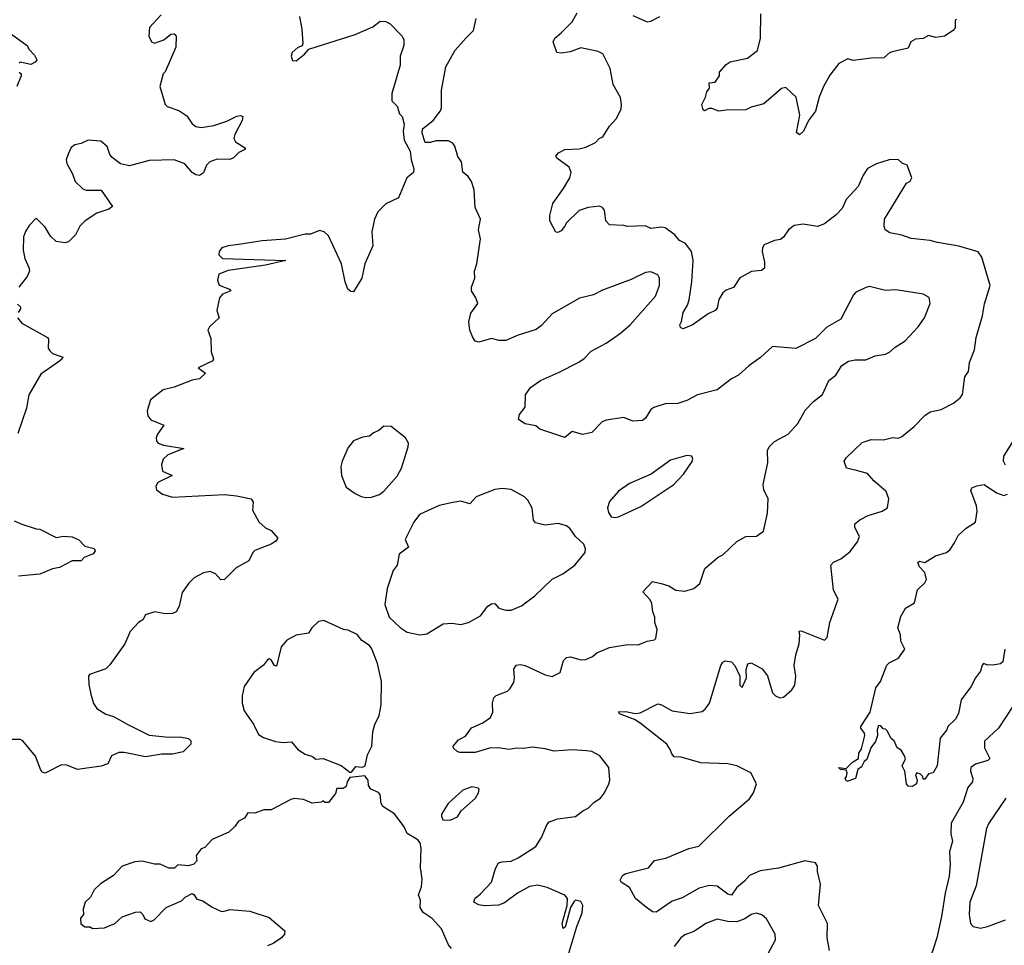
# Model space of a CAD drawing. Extents: x 1603745 to 1745082, y 385868 to 533966.
# Tile 184 of 256: x 1645412 to 1650908, y 445654 to 450818. Entities that reach past the tile are written whole.
import ezdxf

# ---------------------------------------------------------------- set-up
doc = ezdxf.new("R2010")
doc.units = 0

msp = doc.modelspace()

# ---------------------------------------------------------------- linework, layer by layer
at = {"layer": '0CON20XD'}
for points in [[(1646973.3, 450835), (1646987.5, 450765), (1646992.5, 450685), (1646988.3, 450671.7), (1646965, 450662.5), (1646932.5, 450635), (1646926.7, 450615), (1646935, 450590), (1646955, 450587.5), (1647002.5, 450625), (1647026.4, 450653.6), (1647285.4, 450734.6), (1647382.7, 450777.3), (1647425, 450810), (1647455, 450806.7), (1647480, 450795), (1647547.5, 450725), (1647556.7, 450705), (1647556.1, 450673.9), (1647536.2, 450615), (1647536.4, 450563.6), (1647490, 450405), (1647490, 450365), (1647520, 450335), (1647533, 450293), (1647547, 450277), (1647557.5, 450235), (1647552.5, 450195), (1647557.5, 450145), (1647592.5, 450085), (1647596.7, 450035), (1647612.5, 449985), (1647610.8, 449965), (1647573.8, 449935), (1647525.9, 449824.1), (1647455, 449790), (1647410.8, 449745), (1647393.1, 449705), (1647377.1, 449635), (1647384.1, 449555.9), (1647338, 449455), (1647321.2, 449375), (1647275, 449300), (1647260.5, 449300.5), (1647243.8, 449315), (1647228.8, 449355), (1647209.2, 449455), (1647135, 449612.5), (1647112.5, 449635), (1647085, 449642), (1647035, 449621.2), (1647005, 449621.2), (1646895, 449593.1), (1646765, 449584.4), (1646636.2, 449563.8), (1646575, 449556.6), (1646540, 449545), (1646525.6, 449525), (1646524.5, 449505.5), (1646545, 449485.6), (1646897.5, 449475), (1646785, 449448.6), (1646575, 449418.9), (1646522.9, 449397.1), (1646515.5, 449365), (1646525, 449337.5), (1646582.5, 449315), (1646590, 449305), (1646545, 449285.6), (1646527.1, 449265), (1646513.3, 449195), (1646526.2, 449155), (1646472.5, 449105), (1646462.5, 449085), (1646478.3, 449038.3), (1646481.2, 448965), (1646493.3, 448925), (1646490, 448915), (1646407.5, 448875), (1646450, 448845), (1646415, 448813.8), (1646375, 448806), (1646275, 448766.7), (1646213, 448753), (1646142.6, 448697.4), (1646122.9, 448635), (1646128, 448608), (1646144.5, 448584.5), (1646217.5, 448555), (1646181.4, 448505), (1646174.3, 448485), (1646176.6, 448466.6), (1646186, 448455), (1646215, 448443.8), (1646327.5, 448425), (1646239.6, 448390.4), (1646213.6, 448366.4), (1646202.9, 448335), (1646209.7, 448299.7), (1646262.5, 448275), (1646183.7, 448236.3), (1646172, 448215), (1646176.7, 448195), (1646209.7, 448169.7), (1646265, 448154.5), (1646555, 448167.9), (1646621.4, 448161.4), (1646703.9, 448143.9), (1646716.2, 448126.2), (1646711.4, 448081.4), (1646746.4, 448016.4), (1646783.4, 447983.4), (1646815, 447968), (1646853.3, 447925), (1646842, 447908), (1646815, 447891.2), (1646725, 447856.2), (1646713.8, 447845), (1646691.7, 447798.3), (1646619.7, 447760.3), (1646555, 447693.8), (1646535, 447693.3), (1646505, 447726.2), (1646475, 447740), (1646438.3, 447731.7), (1646386.4, 447703.6), (1646355.9, 447674.1), (1646318.8, 447621.2), (1646302, 447545), (1646285.5, 447514.5), (1646265, 447505.7), (1646225, 447502.9), (1646166.1, 447513.9), (1646115, 447497.5), (1646100, 447470), (1646075, 447453.8), (1646028.8, 447405), (1645998.8, 447335), (1645915, 447217.5), (1645893.6, 447196.4), (1645802.5, 447165), (1645796.7, 447155), (1645798.3, 447108.3), (1645809.2, 447055), (1645825, 447002.5), (1645843.3, 446975), (1645893.9, 446943.9), (1645935, 446929.4), (1646016.2, 446885), (1646134.4, 446825.6), (1646245, 446814.4), (1646306.8, 446816.8), (1646355, 446806.7), (1646367.5, 446795), (1646366.7, 446775), (1646325, 446732.9), (1646265, 446720), (1646205, 446720.4), (1646115, 446705.3), (1645995, 446730), (1645965, 446729.4), (1645925, 446711.2), (1645905, 446666.7), (1645867.5, 446652.5), (1645735, 446634.4), (1645675, 446658.6), (1645645, 446660.8), (1645555, 446614.3), (1645539.4, 446619.4), (1645530.3, 446630.3), (1645499.7, 446709.7), (1645430, 446795), (1645415, 446802), (1645325, 446801.2)], [(1646201.2, 450845), (1646136.7, 450775), (1646132.5, 450725), (1646147.5, 450695), (1646165, 450686.7), (1646217.5, 450705), (1646255, 450736.2), (1646275, 450738.8), (1646286.2, 450725), (1646284, 450665), (1646223.6, 450526.4), (1646213.3, 450515), (1646194, 450445), (1646223.3, 450345), (1646235, 450333.8), (1646301.2, 450311.2), (1646345, 450282), (1646375, 450236.2), (1646395, 450222.5), (1646425, 450215.6), (1646495, 450227.5), (1646568.8, 450251.2), (1646625, 450279.2), (1646645, 450283.3), (1646658, 450278), (1646653.3, 450255), (1646612.3, 450177.7), (1646606.7, 450155), (1646616.1, 450136.1), (1646667.5, 450105), (1646672.5, 450095), (1646635, 450077.5), (1646605, 450047.5), (1646585, 450037.5), (1646515, 450039.2), (1646473.3, 450025), (1646454.5, 450005.5), (1646437.4, 449962.6), (1646415, 449949.2), (1646395, 449951.9), (1646375, 449964.4), (1646334.1, 450014.1), (1646275, 450035.8), (1646135, 450032.9), (1646025, 450002.5), (1645975, 450013.8), (1645928.8, 450048.8), (1645915.8, 450065.8), (1645900, 450110), (1645865, 450140), (1645795, 450146.2), (1645755, 450127.5), (1645720.5, 450119.5), (1645700, 450105), (1645682.3, 450067.7), (1645672, 450035), (1645675.9, 450015.9), (1645707.7, 449957.7), (1645721.2, 449915), (1645764.4, 449874.4), (1645783.8, 449866.2), (1645866.1, 449866.1), (1645930, 449775), (1645909.5, 449760.5), (1645842.1, 449737.9), (1645777.5, 449695), (1645747.5, 449665), (1645723, 449617), (1645685, 449577.5), (1645665, 449572.5), (1645615, 449580), (1645585, 449610), (1645555, 449660), (1645505, 449710), (1645465, 449670), (1645443.8, 449636.2), (1645433.9, 449606.1), (1645431.7, 449531.7), (1645440, 449485), (1645463.3, 449435), (1645466.7, 449415), (1645453.3, 449385), (1645408, 449325)], [(1648455.4, 445535), (1648521.1, 445758.9), (1648552.2, 445835), (1648555.6, 445875), (1648545, 445898), (1648515, 445905.8), (1648504.4, 445895.6), (1648486, 445865), (1648456.7, 445755), (1648445, 445747.5), (1648440, 445775), (1648468.8, 445875), (1648470, 445915), (1648455, 445932.5), (1648355.8, 445975.8), (1648305, 445988.3), (1648257.6, 445982.4), (1648190.6, 445945), (1648118.9, 445891.1), (1648085, 445878.2), (1648005, 445874.3), (1647975, 445880), (1647946.7, 445895), (1647952, 445915), (1647985, 445940), (1648046.5, 446005), (1648068.7, 446081.3), (1648085, 446113.3), (1648105, 446120), (1648155, 446122.2), (1648195, 446141.9), (1648293.3, 446205), (1648324.2, 446255.8), (1648354.5, 446325.5), (1648368.3, 446341.7), (1648415, 446360), (1648515, 446372), (1648555, 446404), (1648585, 446418.8), (1648618.3, 446451.7), (1648653.3, 446475), (1648676.1, 446503.9), (1648701.2, 446555), (1648706.2, 446575), (1648701.2, 446645), (1648650.5, 446710.5), (1648605, 446734), (1648575, 446738.6), (1648495, 446743.8), (1648395, 446736), (1648345, 446750), (1648275, 446758.2), (1648225, 446751.5), (1648185, 446753.8), (1648145, 446745.9), (1648085, 446754.7), (1648035, 446753.3), (1647955, 446730), (1647869.4, 446729.4), (1647853.3, 446735), (1647833.6, 446753.6), (1647832.5, 446765), (1647860.9, 446799.1), (1647899.7, 446820.3), (1647933.4, 446866.6), (1647996.7, 446895), (1648040, 446925), (1648053.8, 446955), (1648052, 447005), (1648058, 447035), (1648072.1, 447047.9), (1648135, 447072), (1648148.8, 447085), (1648169.7, 447120.3), (1648174.2, 447145), (1648170.6, 447195), (1648183.2, 447216.8), (1648205, 447220), (1648234.5, 447214.5), (1648345, 447162.9), (1648385, 447153.8), (1648428.8, 447175), (1648448.3, 447241.7), (1648465, 447260), (1648486.1, 447263.9), (1648545, 447247.1), (1648572.7, 447247.3), (1648610, 447265), (1648633.3, 447285), (1648705, 447314.3), (1648805, 447332.5), (1648865, 447330), (1648915, 447350), (1648955, 447357.5), (1648962.5, 447365), (1648970, 447415), (1648958, 447455), (1648957.8, 447485), (1648946.4, 447515), (1648941.1, 447561.1), (1648931.3, 447581.3), (1648890, 447625), (1648945, 447684), (1648992.2, 447672.2), (1649035, 447659.4), (1649075, 447634.2), (1649125, 447630), (1649175.9, 447644.1), (1649207.7, 447672.3), (1649236.7, 447755), (1649311.2, 447818.8), (1649337.3, 447832.7), (1649415, 447906.2), (1649465, 447933.8), (1649525, 447936.2), (1649563.3, 447965), (1649585.8, 448064.2), (1649590, 448145), (1649566, 448195), (1649562.5, 448225), (1649588.6, 448345), (1649587.1, 448415), (1649595.7, 448435), (1649625, 448464.3), (1649700.8, 448505), (1649756, 448565), (1649798.3, 448641.7), (1649843, 448687), (1649894.1, 448725.9), (1649928.8, 448805), (1649968, 448835), (1650001.7, 448888.3), (1650038.1, 448911.9), (1650075, 448920), (1650135, 448920.8), (1650187.7, 448942.3), (1650245, 448952), (1650267.9, 448962.1), (1650299.7, 448990.3), (1650355, 449026), (1650427.1, 449105), (1650461.9, 449155), (1650494, 449235), (1650487.9, 449267.9), (1650455, 449287.1), (1650305, 449310), (1650245, 449307.5), (1650155, 449328.6), (1650135, 449324.3), (1650078, 449295), (1650066.8, 449283.2), (1649995, 449146.7), (1649917.7, 449102.3), (1649855, 449038.8), (1649745, 448982.5), (1649615, 448994.2), (1649547.4, 448932.6), (1649482.7, 448887.3), (1649425, 448834), (1649385, 448813.8), (1649305, 448752), (1649195, 448724), (1649136.8, 448693.2), (1649085, 448675.8), (1649015, 448674), (1648952.5, 448655), (1648935, 448643.3), (1648906, 448595), (1648888.7, 448581.3), (1648835, 448578), (1648785, 448599.2), (1648685, 448584.3), (1648664, 448575), (1648605, 448513.8), (1648555, 448503.8), (1648495, 448520), (1648455, 448486.2), (1648315, 448534), (1648292.3, 448552.3), (1648233.6, 448563.6), (1648197, 448587), (1648202.5, 448615), (1648234.1, 448655.9), (1648236, 448725), (1648262.5, 448765), (1648318.8, 448805), (1648420.5, 448849.5), (1648533.6, 448906.4), (1648563.2, 448926.8), (1648601.1, 448968.9), (1648685, 449012.5), (1648765, 449068.1), (1648820, 449115), (1648961.1, 449275), (1648982.5, 449335), (1648982.9, 449375), (1648973.8, 449395), (1648935, 449410.6), (1648905, 449407.5), (1648825, 449367.5), (1648665, 449308.5), (1648615, 449282.9), (1648536.2, 449263.8), (1648385, 449176.7), (1648325, 449111.9), (1648295, 449088.9), (1648195, 449057.1), (1648125, 449027.5), (1648088.3, 449028.3), (1648045, 449038.6), (1647975, 449018.8), (1647955, 449023.3), (1647941.2, 449045), (1647923.8, 449085), (1647918.3, 449131.7), (1647930.5, 449179.5), (1647968.8, 449235), (1647958.8, 449265), (1647934, 449305), (1647934, 449325), (1647953.3, 449375), (1647951.2, 449415), (1647964.2, 449455.8), (1647984.4, 449595), (1647973.1, 449645), (1647984, 449705), (1647955, 449770), (1647948.3, 449868.3), (1647933.3, 449915), (1647915, 449942.5), (1647886.4, 449966.4), (1647877.5, 450025), (1647857.5, 450055), (1647841.7, 450111.7), (1647829.3, 450129.3), (1647805, 450142.5), (1647735, 450142.5), (1647705, 450132.5), (1647675, 450132.5), (1647658.1, 450185), (1647660.6, 450209.4), (1647720, 450255), (1647761.7, 450308.3), (1647766.7, 450325), (1647766.4, 450423.6), (1647791.2, 450555), (1647842.7, 450647.3), (1647905, 450716.7), (1647945, 450757.5), (1647960, 450825)], [(1649043.3, 446746.7), (1649024, 446775), (1648875, 446892.2), (1648843.6, 446913.6), (1648760, 446945), (1648755, 446956.7), (1648795, 446958), (1648847, 446947), (1648875, 446950.6), (1648975, 447000.8), (1648995, 446996), (1649055, 446961.2), (1649155, 446946.9), (1649221.2, 446958.8), (1649238.3, 446971.7), (1649262, 447005), (1649325.7, 447214.3), (1649336.1, 447233.9), (1649349.3, 447240.7), (1649385, 447235.8), (1649404, 447215), (1649431.2, 447155), (1649432.5, 447105), (1649445, 447092.5), (1649468.8, 447145), (1649467.7, 447192.3), (1649476.1, 447223.9), (1649495, 447230), (1649555.5, 447195.5), (1649586.8, 447156.8), (1649615, 447062.5), (1649630, 447045), (1649655, 447033.8), (1649675, 447037.5), (1649721.7, 447078.3), (1649738.8, 447105), (1649743.8, 447155), (1649735.8, 447215), (1649744.3, 447275), (1649762.5, 447335), (1649767.5, 447385), (1649763.8, 447406.2), (1649775, 447407.5), (1649905, 447356.7), (1649919.5, 447370.5), (1649934.2, 447455), (1649980, 447585), (1649954, 447635), (1649940, 447775), (1649955, 447792), (1649995, 447810), (1650045, 447849.2), (1650089.2, 447905), (1650100, 447935), (1650073.8, 447985), (1650073.3, 448005), (1650101.9, 448028.1), (1650148.9, 448051.1), (1650226.7, 448075), (1650256, 448095), (1650264.2, 448145), (1650249.2, 448185), (1650180, 448245), (1650145, 448285.7), (1650083.3, 448303.3), (1650027.5, 448315), (1650013.8, 448355), (1650025, 448373.3), (1650115, 448458.8), (1650165, 448476.2), (1650233.6, 448473.6), (1650285, 448486.2), (1650315, 448483.8), (1650335, 448490), (1650405, 448547.5), (1650465, 448610), (1650495, 448630), (1650555, 448643.3), (1650625, 448678.8), (1650661.7, 448708.3), (1650673.9, 448726.1), (1650687.5, 448825), (1650707.5, 448855), (1650713.8, 448905), (1650742, 448975), (1650750.8, 449045), (1650786, 449165), (1650797.3, 449232.7), (1650829.2, 449335), (1650782.3, 449492.3), (1650762.3, 449522.3), (1650655, 449554.2), (1650535, 449574.2), (1650495, 449585.8), (1650387.7, 449597.7), (1650335.7, 449615.7), (1650268.3, 449628.3), (1650243.8, 449645), (1650236.7, 449665), (1650240, 449705), (1650362.5, 449905), (1650383, 449917), (1650392.5, 449935), (1650366.4, 450006.4), (1650337.5, 450017.5), (1650315, 450037.5), (1650265, 450036.2), (1650195, 450013.8), (1650145, 449986.7), (1650120.3, 449949.7), (1650092.3, 449887.7), (1650026.2, 449815), (1650003.8, 449765), (1649970.3, 449729.7), (1649905, 449678.8), (1649865, 449663.3), (1649785, 449677.5), (1649735, 449670), (1649703.3, 449645), (1649675.8, 449604.2), (1649658.3, 449591.7), (1649624.4, 449585.6), (1649568.3, 449561.7), (1649557.5, 449545), (1649557.1, 449525), (1649570, 449465), (1649569.5, 449430.5), (1649552.3, 449417.7), (1649497.3, 449412.7), (1649432.2, 449377.8), (1649397.2, 449322.8), (1649355, 449308.9), (1649336, 449294), (1649314.1, 449255.9), (1649305, 449207.5), (1649295, 449196), (1649255, 449177.5), (1649165, 449113.3), (1649113.6, 449093.6), (1649100.7, 449100.7), (1649097.5, 449115), (1649107, 449133), (1649115.7, 449185), (1649140, 449225), (1649148.6, 449255), (1649164.4, 449355), (1649170.6, 449475), (1649162.9, 449525), (1649128.5, 449568.5), (1649095, 449586.2), (1649068.3, 449618.3), (1649015, 449656.7), (1648995, 449660), (1648935, 449653.3), (1648905, 449667.5), (1648805, 449663.3), (1648785, 449670), (1648705, 449673.8), (1648683.8, 449695), (1648675.9, 449755.9), (1648665, 449770), (1648647.7, 449777.7), (1648585, 449769.4), (1648535, 449752.9), (1648463.8, 449685), (1648453, 449663), (1648435, 449640), (1648415, 449630), (1648405, 449632.5), (1648371.4, 449695), (1648371.5, 449725), (1648387.4, 449792.6), (1648447.8, 449875), (1648482, 449935), (1648491.2, 449965), (1648480, 449995), (1648410, 450045), (1648404.1, 450055.9), (1648418.8, 450075), (1648455, 450093.3), (1648535, 450096.5), (1648573.1, 450106.9), (1648626.6, 450133.4), (1648645.9, 450154.1), (1648667.5, 450165), (1648705, 450223.3), (1648744.2, 450265.8), (1648769.3, 450320.7), (1648772.2, 450345), (1648765, 450383.3), (1648725.4, 450455.4), (1648707.3, 450545), (1648666.8, 450626.8), (1648640.6, 450640.6), (1648545, 450660.6), (1648485, 450638.1), (1648435, 450631.2), (1648410, 450635), (1648390, 450695), (1648400, 450715), (1648434, 450745), (1648495, 450806), (1648523.8, 450855)], [(1648835, 450841.1), (1648915, 450806.2), (1648935, 450808.8), (1648985, 450836.2)], [(1650640.5, 450819.5), (1650633.3, 450815), (1650634.2, 450775), (1650628.9, 450761.1), (1650575, 450726), (1650525, 450717.5), (1650485, 450728.8), (1650455, 450712.9), (1650411.7, 450708.3), (1650386.2, 450695), (1650370.8, 450659.2), (1650282.5, 450637.5), (1650267.7, 450632.3), (1650235, 450604), (1650165, 450602.5), (1650065, 450590), (1650035, 450598.8), (1649985, 450573.3), (1649935, 450508.8), (1649899.4, 450445), (1649874.2, 450385), (1649855, 450306.7), (1649814.3, 450255.7), (1649787.1, 450195), (1649765, 450176), (1649748.3, 450188.3), (1649766.2, 450285), (1649746.2, 450385), (1649689.3, 450439.3), (1649665, 450433.3), (1649565, 450348.8), (1649495, 450328.8), (1649465.7, 450314.3), (1649356.2, 450313.8), (1649315, 450306.7), (1649275, 450322.5), (1649258.3, 450321.7), (1649235, 450310), (1649227.5, 450315), (1649220, 450345), (1649240, 450385), (1649246.7, 450415), (1649262.5, 450435), (1649260, 450465), (1649295, 450470), (1649317.5, 450505), (1649317.5, 450525), (1649355, 450567.5), (1649378.3, 450581.7), (1649475, 450603.8), (1649531.2, 450645), (1649547.5, 450715), (1649548.8, 450851.2)], [(1645366.7, 450736.7), (1645455, 450672.5), (1645463.9, 450653.9), (1645495, 450620), (1645507, 450593), (1645498.8, 450581.2), (1645475, 450568), (1645415, 450580), (1645410, 450575)], [(1645410, 450525), (1645420, 450515), (1645420, 450505), (1645396.7, 450445)], [(1645399.7, 449229.7), (1645416.7, 449215), (1645417.5, 449205), (1645403.8, 449185)], [(1645400, 449155), (1645425, 449123.8), (1645566.7, 449045), (1645573.3, 449035), (1645571.2, 448985), (1645579.5, 448969.5), (1645595.7, 448955.7), (1645652.5, 448935), (1645650, 448925), (1645635, 448912), (1645530.3, 448839.7), (1645463.8, 448725), (1645449.7, 448650.3), (1645401.7, 448508.3)], [(1647345, 448151.2), (1647375, 448153.3), (1647420.7, 448169.3), (1647445, 448186.7), (1647519.1, 448270.9), (1647544.2, 448315), (1647581.4, 448435), (1647582, 448455), (1647565.7, 448485.7), (1647485, 448548), (1647445, 448550), (1647416.7, 448525), (1647387.7, 448512.3), (1647365, 448493.3), (1647325, 448488.8), (1647275, 448468), (1647245, 448431.2), (1647211.4, 448355), (1647204, 448325), (1647207.5, 448275), (1647235, 448210), (1647284.3, 448174.3), (1647318.3, 448158.3), (1647345, 448151.2)], [(1650915, 448332.5), (1650904.1, 448354.1), (1650905, 448382.5), (1650955, 448462.5)], [(1648735, 448040), (1648755, 448044.3), (1648878.3, 448101.7), (1649063.3, 448225), (1649117.9, 448282.1), (1649165, 448353.3), (1649170, 448365), (1649163, 448383), (1649136.2, 448386.2), (1649045, 448360.8), (1648937.6, 448282.4), (1648815, 448230.8), (1648755, 448188), (1648705, 448128.8), (1648693.3, 448095), (1648697.9, 448067.9), (1648713.8, 448045), (1648735, 448040)], [(1647645, 447386.2), (1647685, 447391.2), (1647775, 447446.7), (1647825, 447450), (1647873.6, 447443.6), (1647917.5, 447455), (1647985, 447491.2), (1648024.5, 447545.5), (1648045, 447558), (1648065, 447560), (1648087.5, 447535), (1648125, 447524.2), (1648155, 447524), (1648212.7, 447547.3), (1648287.4, 447602.6), (1648385, 447696), (1648444.4, 447725.6), (1648511.2, 447775), (1648568, 447845), (1648570.8, 447865), (1648560.9, 447890.9), (1648514, 447935), (1648485, 447976.7), (1648465, 447993.8), (1648417.3, 448007.3), (1648345, 447998), (1648290.5, 448010.5), (1648280, 448025), (1648272.3, 448092.3), (1648247.9, 448137.9), (1648230, 448155), (1648155, 448196.7), (1648105, 448201.4), (1648065, 448195.8), (1647960, 448155), (1647925, 448116.2), (1647875, 448132), (1647830, 448125), (1647752.7, 448107.3), (1647643.6, 448056.4), (1647612.5, 448015), (1647563, 447917), (1647582.5, 447875), (1647530, 447835), (1647520, 447775), (1647496.7, 447745), (1647463.8, 447645), (1647450, 447555), (1647473.9, 447483.9), (1647536.1, 447426.1), (1647575, 447400), (1647645, 447386.2)], [(1650026.7, 446595), (1650030, 446615), (1650025, 446630), (1649993.6, 446633.6), (1649982.5, 446645), (1650025, 446640), (1650060, 446675), (1650093.8, 446695), (1650096, 446725), (1650110.5, 446749.5), (1650128.8, 446825), (1650127.7, 446837.7), (1650107.5, 446865), (1650106.7, 446875), (1650160, 446955), (1650190, 447090), (1650216.7, 447125), (1650253.2, 447216.8), (1650265, 447228.8), (1650316.7, 447255), (1650352.5, 447305), (1650331.2, 447351.2), (1650328.6, 447385), (1650314.4, 447424.4), (1650331.1, 447488.9), (1650355.8, 447535), (1650406, 447565), (1650423.6, 447636.4), (1650465, 447676), (1650474.4, 447695), (1650465, 447733.8), (1650434.3, 447765), (1650425, 447790), (1650435, 447796.7), (1650465, 447790), (1650523.4, 447826.6), (1650585, 447844.2), (1650605, 447861.2), (1650629.3, 447899.3), (1650650.3, 447939.7), (1650695, 447980), (1650747.5, 448015), (1650756.9, 448075), (1650753.1, 448105), (1650720.7, 448190.7), (1650726.7, 448205), (1650755, 448217.5), (1650795, 448224.2), (1650865, 448178.8), (1650905, 448162.5), (1650925, 448170)], [(1645381.7, 448021.7), (1645425, 448002.5), (1645505, 447976.7), (1645525, 447976.2), (1645615, 447928.8), (1645656.4, 447936.4), (1645705, 447932.5), (1645742.5, 447915), (1645775, 447880), (1645828.1, 447868.1), (1645834.3, 447855), (1645822, 447838), (1645772.2, 447817.8), (1645755, 447798.8), (1645705, 447798.1), (1645635, 447760.6), (1645595, 447753.1), (1645525, 447723.5), (1645405, 447713.1)], [(1647265, 446620), (1647288.3, 446651.7), (1647325, 446647.5), (1647340, 446655), (1647353.6, 446716.4), (1647377.5, 446765), (1647383.3, 446845), (1647394, 446885), (1647418.8, 446935), (1647430, 446995), (1647431.2, 447125), (1647410, 447225), (1647378.3, 447308.3), (1647365, 447326.7), (1647322.5, 447355), (1647295, 447387.5), (1647245, 447412.5), (1647220, 447415), (1647110, 447465), (1647079.3, 447460.7), (1647042.5, 447425), (1647023.3, 447395), (1646955, 447383.8), (1646903.2, 447356.8), (1646871.4, 447318.6), (1646845, 447211.2), (1646834.4, 447214.4), (1646815, 447246.2), (1646805, 447251.2), (1646795, 447246.2), (1646773.9, 447216.1), (1646720, 447175), (1646665, 447097.5), (1646653.3, 447045), (1646653.3, 447005), (1646665, 446962.5), (1646716.6, 446886.6), (1646745, 446830), (1646772.4, 446812.4), (1646839.5, 446790.5), (1646885, 446784.2), (1646929.2, 446789.2), (1646965, 446746.7), (1647005, 446720), (1647047, 446707), (1647065, 446692.5), (1647106.4, 446696.4), (1647206, 446656), (1647255, 446620), (1647265, 446620)], [(1650910.8, 447305), (1650900, 447235), (1650885.9, 447224.1), (1650855, 447217.5), (1650816, 447216), (1650792.5, 447225), (1650784.1, 447215.9), (1650775, 447182.5), (1650746.7, 447145), (1650721.2, 447095), (1650666.4, 447023.6), (1650652.3, 446947.7), (1650636.2, 446915), (1650593.3, 446875), (1650586.7, 446855), (1650550.5, 446809.5), (1650533.3, 446655), (1650510, 446615), (1650485, 446610), (1650465, 446580), (1650455, 446580), (1650452.5, 446595), (1650439.3, 446609.3), (1650420, 446615), (1650412.5, 446605), (1650422.5, 446575), (1650417.5, 446555), (1650395, 446540), (1650370.7, 446540.7), (1650362.5, 446555), (1650352.5, 446625), (1650337.5, 446655), (1650356.4, 446693.6), (1650350.7, 446710.7), (1650333, 446743), (1650310, 446755), (1650292.5, 446795), (1650277, 446807), (1650255, 446850), (1650245, 446860), (1650231.7, 446861.7), (1650218.3, 446878.3), (1650205, 446880), (1650197.5, 446855), (1650200, 446825), (1650188.6, 446791.4), (1650162.5, 446755), (1650140, 446690), (1650125, 446680), (1650110, 446650), (1650090, 446635), (1650077.5, 446585), (1650028.3, 446568.3), (1650020, 446585), (1650026.7, 446595)], [(1650954.2, 446985), (1650876, 446865), (1650798.3, 446791.7), (1650798.1, 446755), (1650827.5, 446695), (1650816.2, 446685), (1650748, 446665), (1650720.8, 446645), (1650720, 446625), (1650732.7, 446585), (1650730.6, 446565), (1650705, 446534.3), (1650678, 446452), (1650610.8, 446335), (1650609.6, 446275), (1650618.2, 446235), (1650602.5, 446175), (1650606.2, 446105), (1650600.2, 446039.8), (1650577.5, 445945), (1650557.5, 445815), (1650530.9, 445695), (1650470.4, 445505)], [(1649931.8, 445625), (1649918.4, 445695), (1649920.6, 445775), (1649871.4, 445875), (1649881.4, 445995), (1649865.8, 446065), (1649866, 446095), (1649853.9, 446113.9), (1649795, 446125.6), (1649646.9, 446083.1), (1649545, 446070), (1649485, 446043.8), (1649458.5, 446011.5), (1649413.4, 445975), (1649385, 445933.3), (1649365, 445938.2), (1649305, 445983.4), (1649262.7, 445987.3), (1649205, 445971.8), (1649110.6, 445919.4), (1649055, 445900), (1648965, 445838.2), (1648945, 445840.7), (1648902.4, 445872.4), (1648849.1, 445915), (1648816.6, 445976.6), (1648768.8, 446005), (1648763.6, 446016.4), (1648776.1, 446043.9), (1648795.9, 446054.1), (1648922.5, 446085), (1648955, 446126.2), (1649019.3, 446140.7), (1649146.8, 446193.2), (1649203.1, 446206.9), (1649372.5, 446375), (1649485, 446470), (1649507.5, 446505), (1649524, 446555), (1649493.8, 446615), (1649415.3, 446655.3), (1649365, 446666.1), (1649215, 446671.4), (1649105, 446704), (1649065.9, 446705.9), (1649051.7, 446721.7), (1649043.3, 446746.7)], [(1647822.5, 445635), (1647806.4, 445656.4), (1647766.7, 445745), (1647715, 445802.5), (1647665, 445837.5), (1647646.7, 445865), (1647650, 445905), (1647637.5, 445935), (1647655, 445980), (1647659.2, 446025), (1647650, 446085), (1647653.8, 446195), (1647647.5, 446225), (1647635, 446242.5), (1647575, 446277.5), (1647557.5, 446315), (1647505, 446386.7), (1647438.3, 446428.3), (1647430, 446445), (1647423.3, 446495), (1647415, 446506.7), (1647372.5, 446525), (1647360, 446545), (1647357.5, 446575), (1647338.3, 446598.3), (1647255, 446590), (1647240, 446565), (1647235, 446540), (1647218.3, 446528.3), (1647181.7, 446528.3), (1647175, 446500), (1647135, 446450), (1647115, 446450), (1647105, 446460), (1647097.5, 446452.5), (1647045, 446447.5), (1646997, 446467), (1646945, 446472.5), (1646925, 446467.5), (1646815, 446408.8), (1646775, 446410), (1646725, 446391.2), (1646686.4, 446393.6), (1646667.7, 446362.3), (1646633, 446347), (1646613.9, 446316.1), (1646580, 446285), (1646486.7, 446243.3), (1646445, 446200), (1646425, 446192.5), (1646397.5, 446155), (1646400, 446125), (1646385, 446106.7), (1646355, 446097.5), (1646295, 446102.5), (1646276.2, 446083.8), (1646245, 446083.3), (1646196.1, 446106.1), (1646165, 446106.7), (1646095, 446123.3), (1646055, 446120), (1645983.9, 446096.1), (1645935, 446042.5), (1645863.9, 445996.1), (1645827, 445963), (1645808.3, 445921.7), (1645777.5, 445895), (1645766.7, 445855), (1645767.5, 445825), (1645752.5, 445805), (1645753, 445773), (1645775, 445757.5), (1645806.4, 445756.4), (1645818.3, 445748.3), (1645885, 445751.2), (1645944.1, 445775.9), (1645985, 445812), (1646058.3, 445838.3), (1646085, 445840), (1646100, 445825), (1646110.7, 445800.7), (1646145, 445786.7), (1646162.5, 445795), (1646230, 445865), (1646315, 445902.5), (1646335, 445922.5), (1646375, 445942.5), (1646385, 445937.5), (1646401.7, 445911.7), (1646435, 445902.5), (1646485.9, 445865.9), (1646535, 445843.3), (1646548.3, 445841.7), (1646585, 445853.8), (1646696.1, 445843.9), (1646805, 445808.8), (1646892, 445735), (1646890, 445715), (1646874.4, 445695.6), (1646827, 445663), (1646795, 445650)], [(1647815, 446352), (1647855, 446370), (1647876.8, 446403.2), (1647956, 446475), (1647974, 446505), (1647976.2, 446525), (1647971.2, 446531.2), (1647935, 446536.9), (1647885, 446520), (1647804.2, 446445), (1647766.7, 446385), (1647766.7, 446375), (1647773.8, 446353.8), (1647815, 446352)], [(1650915.7, 446475), (1650821.9, 446335), (1650808.1, 446305), (1650750.4, 445985), (1650716, 445894), (1650711.8, 445825), (1650720, 445775), (1650735, 445758.6), (1650775, 445750), (1650815, 445758.6), (1650915, 445795.5)], [(1649587.5, 445605), (1649630, 445685), (1649628.8, 445715), (1649580.5, 445800.5), (1649555, 445823.3), (1649525, 445833.3), (1649495, 445826), (1649458.8, 445801.2), (1649415.3, 445784.7), (1649365, 445786.2), (1649305, 445800), (1649245, 445778.1), (1649175, 445730.6), (1649125, 445711.4), (1649102, 445695), (1649065, 445647.5)]]:
    msp.add_lwpolyline(points, dxfattribs=at)

doc.saveas('drawing.dxf')
